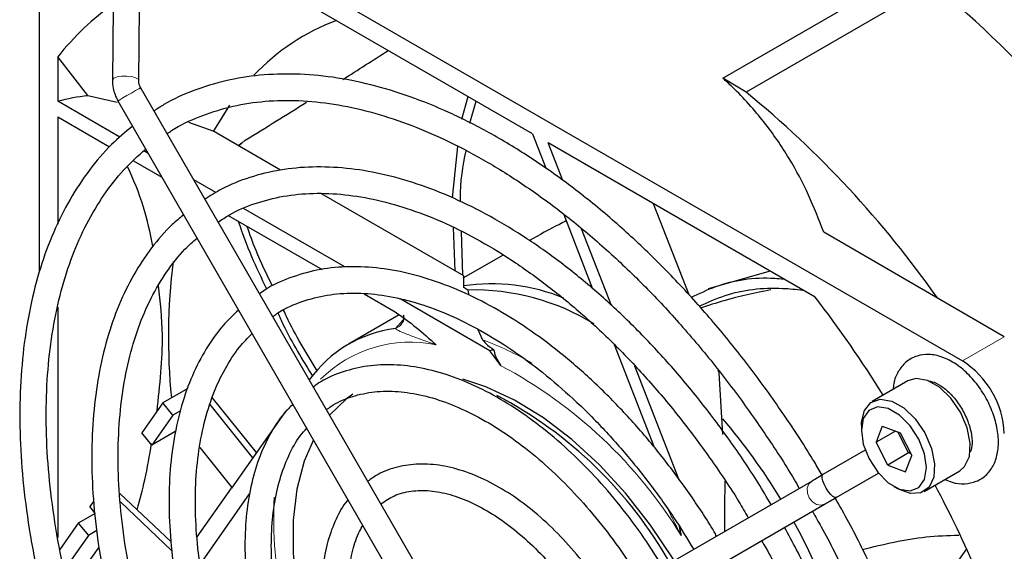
# Paper-space layout 'Blatt2' of a CAD drawing. Header units: millimetres. Extents: x 5 to 418, y 2 to 292.
# Tile 45 of 67: x 89 to 106, y 202 to 211. Entities that reach past the tile are written whole.
import ezdxf

# ---------------------------------------------------------------- set-up
doc = ezdxf.new("R2010")
doc.units = ezdxf.units.MM

psp = doc.layouts.new('Blatt2')

# ---------------------------------------------------------------- linework, layer by layer
at = {"color": 7, "linetype": 'Continuous', "lineweight": 25}
for p, q in [((90.357, 214.166), (105.206, 205.594)), ((97.962, 209.419), (92.837, 212.378)), ((101.169, 210.356), (104.525, 212.294)), ((104.708, 211.938), (101.561, 210.122)), ((89.65, 207.091), (89.65, 211.804)), ((90.892, 211.554), (90.879, 210.321)), ((91.323, 210.316), (91.337, 211.549)), ((89.959, 210.716), (89.959, 209.968)), ((90.466, 210.062), (89.959, 210.716)), ((101.561, 210.122), (101.169, 210.356)), ((96.372, 201.509), (91.356, 210.197)), ((91.007, 209.363), (89.959, 209.968)), ((90.466, 210.062), (90.959, 209.95)), ((90.971, 209.975), (95.987, 201.287)), ((96.772, 209.668), (96.874, 210.047)), ((96.906, 209.6), (97.009, 209.969)), ((89.959, 209.703), (90.832, 209.199)), ((89.959, 209.703), (89.959, 207.9)), ((92.163, 209.615), (92.573, 209.468)), ((93.716, 208.809), (92.573, 209.468)), ((93.118, 209.312), (93.01, 209.216)), ((97.962, 209.419), (98.19, 208.831)), ((91.483, 209.088), (91.409, 209.131)), ((93.056, 209.266), (93.003, 209.22)), ((96.612, 208.341), (96.705, 209.204)), ((102.726, 206.668), (98.227, 209.266)), ((98.473, 208.633), (98.227, 209.266)), ((91.235, 208.966), (91.713, 208.69)), ((92.625, 208.429), (92.253, 208.644)), ((96.804, 207.026), (94.406, 208.41)), ((94.796, 207.176), (93.092, 208.159)), ((100.599, 206.705), (100.003, 208.24)), ((92.834, 208.043), (94.414, 207.131)), ((98.489, 208.061), (98.974, 206.81)), ((96.657, 207.11), (96.627, 207.841)), ((99.29, 206.526), (98.788, 207.82)), ((96.784, 207.037), (96.763, 207.772)), ((105.913, 206.002), (102.869, 207.76)), ((97.467, 207.374), (96.786, 206.987)), ((96.803, 206.828), (96.804, 207.026)), ((101.965, 207.108), (100.919, 206.807)), ((96.873, 206.787), (96.803, 206.828)), ((96.873, 206.787), (96.888, 206.701)), ((95.122, 206.722), (95.648, 206.419)), ((97.241, 205.764), (95.73, 206.637)), ((89.959, 206.498), (89.959, 202.621)), ((95.715, 206.369), (94.861, 205.876)), ((95.748, 206.207), (95.74, 206.198)), ((97.039, 206.124), (97.116, 205.951)), ((99.339, 205.869), (100.01, 204.14)), ((97.429, 205.514), (97.241, 205.764)), ((100.425, 203.601), (99.685, 205.507)), ((101.108, 205.395), (101.092, 205.435)), ((101.169, 204.352), (101.108, 205.395)), ((92.152, 205.131), (91.73, 204.887)), ((104.286, 205.257), (103.685, 204.91)), ((93.309, 204.05), (92.563, 204.977)), ((91.73, 204.887), (91.376, 204.384)), ((91.898, 204.678), (91.73, 204.887)), ((93.248, 203.964), (92.527, 204.861)), ((91.898, 204.678), (91.544, 204.175)), ((92.027, 204.753), (91.898, 204.678)), ((93.79, 204.735), (92.886, 203.449)), ((103.504, 204.509), (103.504, 204.428)), ((103.855, 204.496), (103.751, 204.224)), ((103.855, 204.496), (104.157, 204.384)), ((91.544, 204.175), (91.376, 204.384)), ((91.949, 204.408), (91.544, 204.175)), ((104.078, 204.413), (103.751, 204.224)), ((104.301, 204.043), (104.12, 204.397)), ((104.157, 204.384), (104.354, 203.999)), ((92.352, 204.137), (92.895, 203.461)), ((103.948, 203.839), (103.751, 204.224)), ((103.57, 204.089), (102.857, 203.678)), ((104.301, 204.043), (103.948, 203.839)), ((104.249, 203.727), (104.354, 203.999)), ((104.301, 204.043), (104.319, 204.068)), ((104.338, 204.03), (104.301, 204.043)), ((103.948, 203.839), (104.249, 203.727)), ((103.079, 203.293), (103.792, 203.704)), ((104.56, 203.394), (105.161, 203.741)), ((102.672, 203.571), (97.656, 200.674)), ((104.052, 203.479), (104.123, 203.438)), ((91.005, 203.362), (91.87, 202.546)), ((92.31, 202.629), (92.886, 203.449)), ((92.357, 202.165), (93.192, 203.354)), ((90.564, 203.228), (90.501, 203.139)), ((90.585, 203.034), (90.501, 203.139)), ((91.015, 203.218), (91.879, 202.403)), ((97.878, 200.289), (102.894, 203.186)), ((90.587, 203.021), (90.303, 202.858)), ((90.303, 202.858), (89.993, 202.416)), ((90.303, 202.858), (90.475, 202.653)), ((90.475, 202.653), (90.068, 202.074)), ((90.618, 202.736), (90.475, 202.653)), ((90.653, 202.458), (90.463, 202.188)), ((105.277, 202.431), (104.194, 200.891))]:
    psp.add_line(p, q, dxfattribs=at)
at = {"color": 7, "linetype": 'Continuous', "lineweight": 18}
for p, q in [((95.649, 206.141), (95.782, 206.287)), ((105.206, 205.594), (105.913, 206.002))]:
    psp.add_line(p, q, dxfattribs=at)
at = {"color": 7, "linetype": 'Continuous', "lineweight": 18, "flags": 128}
for points in [[(91.205, 210.384), (91.122, 210.393), (91.036, 210.391), (90.96, 210.378), (90.905, 210.356), (90.88, 210.328), (90.879, 210.321)], [(91.323, 210.316), (91.313, 210.338), (91.272, 210.364), (91.205, 210.384)], [(91.27, 210.147), (91.2, 210.106), (91.125, 210.063), (91.056, 210.023), (91.003, 209.993), (90.975, 209.976), (90.971, 209.975)], [(91.356, 210.197), (91.352, 210.194), (91.323, 210.178), (91.27, 210.147)], [(95.74, 206.198), (95.713, 206.175), (95.649, 206.141)], [(102.672, 203.571), (102.62, 203.521), (102.593, 203.45), (102.595, 203.368), (102.626, 203.288), (102.68, 203.221), (102.75, 203.178), (102.825, 203.166), (102.894, 203.186), (102.894, 203.186)]]:
    psp.add_lwpolyline(points, dxfattribs=at)
at = {"color": 7, "linetype": 'Continuous', "lineweight": 25, "flags": 128}
for points in [[(92.853, 209.902), (92.594, 209.484), (92.583, 209.463)], [(104.616, 205.265), (104.424, 205.297), (104.286, 205.257)], [(100.348, 202.229), (100.33, 202.259), (99.95, 202.828), (99.535, 203.359), (99.091, 203.842), (98.625, 204.27), (98.146, 204.637), (97.66, 204.935), (97.177, 205.16), (96.788, 205.288)], [(105.161, 203.741), (105.245, 203.814), (105.325, 203.984), (105.34, 204.21), (105.288, 204.467), (105.175, 204.728), (105.013, 204.964), (104.819, 205.15), (104.616, 205.265)], [(94.933, 205.031), (94.825, 204.953), (94.542, 204.68)], [(103.504, 204.509), (103.506, 204.56), (103.554, 204.761), (103.663, 204.896), (103.823, 204.95), (104.015, 204.918)], [(103.956, 204.79), (103.778, 204.818), (103.632, 204.76), (103.537, 204.625), (103.504, 204.427), (103.537, 204.191), (103.633, 203.946), (103.779, 203.721), (103.958, 203.543), (104.148, 203.433), (104.327, 203.405), (104.472, 203.463), (104.567, 203.598), (104.6, 203.796), (104.567, 204.031), (104.472, 204.277), (104.326, 204.502), (104.147, 204.68), (103.956, 204.79)], [(104.015, 204.918), (104.218, 204.803), (104.412, 204.617), (104.574, 204.381), (104.687, 204.12), (104.739, 203.863), (104.724, 203.637), (104.644, 203.467), (104.508, 203.371), (104.33, 203.359), (104.129, 203.434), (104.123, 203.438)], [(94.267, 204.266), (94.114, 203.905), (93.99, 203.434), (93.928, 202.913), (93.928, 202.352), (93.99, 201.76), (94.114, 201.147), (94.296, 200.522), (94.534, 199.895), (94.825, 199.278), (94.922, 199.095)], [(103.079, 203.293), (103.079, 203.293), (103.058, 203.291), (103.022, 203.311), (102.988, 203.343), (102.949, 203.391), (102.91, 203.452), (102.877, 203.516), (102.855, 203.574), (102.844, 203.619), (102.845, 203.661), (102.857, 203.678), (102.857, 203.678)]]:
    psp.add_lwpolyline(points, dxfattribs=at)
at = {"color": 7, "linetype": 'Continuous', "lineweight": 25}
for centre, radius, start, end in [((93.44, 198.205), 17.764, 30.9975, 50.6326), ((93.561, 207.858), 4.598, 125.2404, 141.5725), ((95.969, 207.835), 3.732, 110.6143, 136.427), ((24.37, 321.595), 131.659, 302.32175, 302.71682), ((90.557, 196.66), 17.387, 35.0842, 50.7362), ((90.923, 206.182), 3.906, 96.7158, 104.2811), ((32.738, 308.266), 115.921, 301.3908, 301.99274), ((102.03, 205.995), 10.206, 172.8476, 185.7525), ((97.278, 203.762), 3.131, 67.2812, 98.8412), ((96.975, 202.919), 3.87, 58.4414, 91.5067), ((85.108, 193.202), 22.176, 32.1991, 37.3925), ((95.921, 204.038), 2.12, 97.363, 144.3415), ((98.276, 201.667), 4.226, 103.2051, 104.1704), ((104.378, 204.3), 1.537, 2.6055, 57.3945), ((94.023, 198.641), 7.191, 29.5616, 62.3293), ((93.385, 197.976), 10.233, 31.1321, 40.4884), ((85.023, 193.106), 22.297, 23.5689, 27.7925), ((93.896, 198.165), 9.696, 11.7837, 29.1088)]:
    psp.add_arc(centre, radius, start, end, dxfattribs=at)
at = {"color": 7, "linetype": 'Continuous', "lineweight": 18}
for centre, radius, start, end in [((95.902, 203.759), 2.15, 78.2922, 134.7546), ((95.366, 201.167), 5.094, 59.4475, 69.9132), ((93.699, 198.51), 7.935, 31.4792, 61.9628), ((101.129, 202.974), 7.53, 177.5142, 205.6706)]:
    psp.add_arc(centre, radius, start, end, dxfattribs=at)
at = {"color": 7, "linetype": 'Continuous', "lineweight": 25}
for points, knots in [([(104.525, 212.294), (104.817, 212.164), (105.46, 211.877), (106.516, 211.478), (107.295, 211.228), (107.685, 211.103)], [0, 0, 0, 0, 0.292322, 0.645449, 1, 1, 1, 1]), ([(90.879, 210.321), (90.881, 210.277), (90.886, 210.157), (90.938, 210.045), (90.971, 209.975)], [0, 0, 0, 0, 0.368002, 1, 1, 1, 1]), ([(91.356, 210.197), (91.349, 210.211), (91.333, 210.244), (91.324, 210.286), (91.323, 210.309), (91.323, 210.316)], [0, 0, 0, 0, 0.364163, 0.809948, 1, 1, 1, 1]), ([(102.841, 203.668), (102.798, 203.743), (102.6, 204.089), (102.208, 204.682), (101.667, 205.441), (101.092, 206.16), (100.492, 206.838), (99.868, 207.47), (99.226, 208.051), (98.57, 208.576), (97.904, 209.042), (97.233, 209.446), (96.562, 209.785), (95.895, 210.055), (95.236, 210.255), (94.591, 210.383), (93.965, 210.437), (93.363, 210.417), (92.788, 210.325), (92.249, 210.156), (91.848, 209.982), (91.642, 209.843), (91.589, 209.807)], [0, 0, 0, 0, 0.014731, 0.068506, 0.122286, 0.176074, 0.229877, 0.283697, 0.337539, 0.391407, 0.445303, 0.499226, 0.553173, 0.607132, 0.661076, 0.714965, 0.768749, 0.822366, 0.875759, 0.928905, 0.98183, 1, 1, 1, 1]), ([(102.869, 207.76), (102.789, 207.97), (102.628, 208.39), (102.297, 209.013), (101.877, 209.625), (101.48, 210.071), (101.222, 210.307), (101.169, 210.356)], [0, 0, 0, 0, 0.231083, 0.463124, 0.699476, 0.938163, 1, 1, 1, 1]), ([(91.804, 209.421), (91.829, 209.439), (91.995, 209.558), (92.341, 209.713), (92.841, 209.881), (93.379, 209.972), (93.944, 209.993), (94.534, 209.941), (95.143, 209.819), (95.769, 209.627), (96.406, 209.367), (97.049, 209.039), (97.695, 208.647), (98.339, 208.193), (98.975, 207.68), (99.599, 207.112), (100.206, 206.493), (100.791, 205.827), (101.352, 205.12), (101.879, 204.374), (102.248, 203.814), (102.428, 203.497), (102.457, 203.447)], [0, 0, 0, 0, 0.009634, 0.064983, 0.120373, 0.175583, 0.230512, 0.285158, 0.339576, 0.393841, 0.448017, 0.502152, 0.556278, 0.610407, 0.664552, 0.718719, 0.772908, 0.827117, 0.881343, 0.935582, 0.98983, 1, 1, 1, 1]), ([(91.218, 209.548), (91.098, 209.448), (90.835, 209.229), (90.484, 208.814), (90.157, 208.321), (89.881, 207.769), (89.657, 207.164), (89.488, 206.509), (89.375, 205.808), (89.318, 205.068), (89.317, 204.294), (89.374, 203.491), (89.486, 202.665), (89.654, 201.822), (89.876, 200.968), (90.149, 200.109), (90.473, 199.25), (90.846, 198.399), (91.193, 197.689), (91.431, 197.272), (91.513, 197.127)], [0, 0, 0, 0, 0.0474953, 0.104245, 0.1611899, 0.2183804, 0.2758084, 0.3334275, 0.3911777, 0.4490041, 0.5068645, 0.5647273, 0.622576, 0.6804047, 0.7382118, 0.7959987, 0.8537684, 0.9115248, 0.9692723, 1, 1, 1, 1]), ([(91.894, 197.347), (91.886, 197.36), (91.722, 197.638), (91.438, 198.2), (91.049, 199.027), (90.71, 199.866), (90.419, 200.706), (90.18, 201.543), (89.992, 202.37), (89.859, 203.18), (89.779, 203.967), (89.755, 204.727), (89.786, 205.452), (89.871, 206.138), (90.01, 206.78), (90.2, 207.373), (90.441, 207.913), (90.731, 208.396), (91.061, 208.821), (91.315, 209.049), (91.441, 209.162)], [0, 0, 0, 0, 0.002984, 0.061786, 0.120582, 0.179367, 0.238136, 0.296885, 0.355608, 0.414301, 0.472963, 0.531593, 0.590196, 0.648783, 0.707371, 0.765991, 0.824695, 0.883552, 0.942649, 1, 1, 1, 1]), ([(96.748, 208.276), (96.748, 208.292), (96.738, 208.605), (96.791, 208.877), (96.842, 209.134)], [0, 0, 0, 0, 0.053755, 1, 1, 1, 1]), ([(91.564, 207.524), (91.517, 207.75), (91.415, 208.237), (91.233, 208.649), (91.135, 208.87)], [0, 0, 0, 0, 0.463747, 1, 1, 1, 1]), ([(101.982, 203.173), (101.911, 203.295), (101.693, 203.666), (101.29, 204.258), (100.779, 204.941), (100.236, 205.584), (99.67, 206.182), (99.083, 206.731), (98.481, 207.226), (97.869, 207.662), (97.251, 208.036), (96.632, 208.345), (96.017, 208.585), (95.411, 208.754), (94.821, 208.85), (94.251, 208.872), (93.705, 208.821), (93.193, 208.694), (92.768, 208.528), (92.533, 208.377), (92.441, 208.318)], [0, 0, 0, 0, 0.0287968, 0.087256, 0.1457239, 0.2042073, 0.262713, 0.3212477, 0.3798171, 0.4384251, 0.4970727, 0.5557543, 0.6144523, 0.6731224, 0.7317035, 0.7901117, 0.8482546, 0.9060651, 0.9635447, 1, 1, 1, 1]), ([(92.664, 207.932), (92.726, 207.974), (92.918, 208.106), (93.284, 208.255), (93.755, 208.379), (94.261, 208.428), (94.792, 208.406), (95.344, 208.313), (95.914, 208.15), (96.496, 207.918), (97.085, 207.62), (97.676, 207.256), (98.264, 206.831), (98.845, 206.349), (99.412, 205.812), (99.96, 205.225), (100.486, 204.595), (100.981, 203.924), (101.353, 203.373), (101.546, 203.04), (101.598, 202.951)], [0, 0, 0, 0, 0.02852, 0.0891, 0.149632, 0.209829, 0.269607, 0.329023, 0.388188, 0.44721, 0.506166, 0.565107, 0.624053, 0.683023, 0.742023, 0.801053, 0.86011, 0.919188, 0.978282, 1, 1, 1, 1]), ([(92.076, 208.049), (92.013, 207.997), (91.815, 207.838), (91.532, 207.503), (91.23, 207.05), (90.98, 206.536), (90.782, 205.97), (90.639, 205.355), (90.553, 204.696), (90.523, 204), (90.55, 203.272), (90.633, 202.519), (90.773, 201.746), (90.966, 200.962), (91.212, 200.171), (91.508, 199.381), (91.855, 198.599), (92.144, 198.01), (92.329, 197.691), (92.37, 197.622)], [0, 0, 0, 0, 0.029722, 0.092093, 0.154716, 0.217677, 0.280969, 0.344522, 0.408244, 0.472057, 0.535902, 0.599737, 0.663546, 0.727326, 0.791077, 0.854804, 0.918512, 0.982207, 1, 1, 1, 1]), ([(98.531, 207.951), (98.493, 207.932), (98.277, 207.828), (98.077, 207.714), (97.912, 207.62)], [0, 0, 0, 0, 0.179736, 1, 1, 1, 1]), ([(93.483, 206.804), (93.396, 206.985), (93.212, 207.361), (93.076, 207.744), (93.006, 207.944)], [0, 0, 0, 0, 0.479569, 1, 1, 1, 1]), ([(93.58, 206.851), (93.482, 207.051), (93.319, 207.385), (93.197, 207.726), (93.148, 207.862)], [0, 0, 0, 0, 0.600184, 1, 1, 1, 1]), ([(92.754, 197.844), (92.647, 198.037), (92.405, 198.477), (92.076, 199.183), (91.763, 199.951), (91.5, 200.721), (91.288, 201.487), (91.129, 202.241), (91.023, 202.977), (90.973, 203.687), (90.977, 204.367), (91.035, 205.009), (91.147, 205.608), (91.311, 206.159), (91.524, 206.659), (91.788, 207.099), (92.049, 207.437), (92.238, 207.601), (92.307, 207.661)], [0, 0, 0, 0, 0.051093, 0.116235, 0.181362, 0.246465, 0.311538, 0.376574, 0.441565, 0.50651, 0.57141, 0.636277, 0.701135, 0.766017, 0.830996, 0.896176, 0.961688, 1, 1, 1, 1]), ([(101.064, 202.643), (101.05, 202.667), (100.909, 202.916), (100.604, 203.368), (100.15, 203.986), (99.663, 204.564), (99.153, 205.097), (98.622, 205.58), (98.078, 206.008), (97.524, 206.375), (96.966, 206.679), (96.41, 206.915), (95.862, 207.08), (95.327, 207.173), (94.813, 207.19), (94.323, 207.135), (93.869, 207), (93.547, 206.861), (93.392, 206.747), (93.361, 206.724)], [0, 0, 0, 0, 0.0070802, 0.0723089, 0.1375488, 0.2028115, 0.2681088, 0.3334522, 0.3988515, 0.4643127, 0.5298341, 0.5953991, 0.6609478, 0.7263829, 0.791566, 0.8563412, 0.9206041, 0.9843874, 1, 1, 1, 1]), ([(100.636, 206.664), (100.772, 206.729), (101.195, 206.933), (101.736, 207.014), (102.144, 206.98), (102.195, 206.975)], [0, 0, 0, 0, 0.293793, 0.912741, 1, 1, 1, 1]), ([(91.632, 204.749), (91.681, 205.185), (91.763, 205.932), (91.689, 206.588), (91.658, 206.861)], [0, 0, 0, 0, 0.5838927, 1, 1, 1, 1]), ([(100.768, 206.515), (100.912, 206.58), (101.338, 206.773), (101.941, 206.846), (102.405, 206.799), (102.52, 206.788)], [0, 0, 0, 0, 0.277819, 0.820778, 1, 1, 1, 1]), ([(101.979, 206.792), (101.712, 206.737), (101.306, 206.653), (100.925, 206.527), (100.795, 206.484)], [0, 0, 0, 0, 0.657967, 1, 1, 1, 1]), ([(93.583, 206.34), (93.606, 206.357), (93.74, 206.46), (94.025, 206.583), (94.438, 206.704), (94.887, 206.747), (95.361, 206.721), (95.856, 206.623), (96.367, 206.456), (96.888, 206.221), (97.414, 205.92), (97.939, 205.557), (98.458, 205.135), (98.964, 204.658), (99.452, 204.132), (99.915, 203.562), (100.329, 202.99), (100.569, 202.598), (100.678, 202.42)], [0, 0, 0, 0, 0.013675, 0.08174, 0.149943, 0.217659, 0.284703, 0.351184, 0.417305, 0.483246, 0.549126, 0.614999, 0.680902, 0.74685, 0.812845, 0.878881, 0.944949, 1, 1, 1, 1]), ([(93.006, 206.45), (92.917, 206.366), (92.715, 206.175), (92.454, 205.803), (92.219, 205.353), (92.038, 204.846), (91.911, 204.291), (91.84, 203.693), (91.827, 203.059), (91.871, 202.395), (91.971, 201.708), (92.126, 201.007), (92.334, 200.298), (92.593, 199.587), (92.904, 198.886), (93.139, 198.405), (93.279, 198.167), (93.288, 198.152)], [0, 0, 0, 0, 0.055347, 0.126175, 0.197484, 0.269317, 0.341577, 0.414114, 0.486789, 0.559502, 0.632191, 0.704838, 0.777439, 0.850001, 0.922532, 0.995044, 1, 1, 1, 1]), ([(94.259, 205.338), (94.084, 205.62), (93.869, 205.967), (93.702, 206.333), (93.672, 206.4)], [0, 0, 0, 0, 0.815239, 1, 1, 1, 1]), ([(94.333, 205.426), (94.148, 205.726), (93.943, 206.059), (93.783, 206.411), (93.766, 206.446)], [0, 0, 0, 0, 0.898141, 1, 1, 1, 1]), ([(95.648, 206.419), (95.766, 206.336), (95.999, 206.172), (96.225, 205.965), (96.337, 205.866), (96.339, 205.865)], [0, 0, 0, 0, 0.506262, 0.994029, 1, 1, 1, 1]), ([(95.783, 206.364), (95.784, 206.363), (95.785, 206.362), (95.793, 206.32), (95.783, 206.251), (95.751, 206.217), (95.737, 206.203)], [0, 0, 0, 0, 0.215872, 0.45982, 0.775025, 1, 1, 1, 1]), ([(93.676, 198.376), (93.597, 198.518), (93.396, 198.88), (93.121, 199.481), (92.849, 200.166), (92.629, 200.853), (92.459, 201.532), (92.343, 202.196), (92.281, 202.837), (92.273, 203.448), (92.32, 204.023), (92.42, 204.554), (92.571, 205.037), (92.772, 205.465), (92.992, 205.809), (93.163, 205.981), (93.235, 206.053)], [0, 0, 0, 0, 0.04851, 0.123435, 0.198335, 0.273195, 0.348001, 0.42274, 0.497405, 0.571994, 0.646522, 0.721027, 0.795565, 0.870264, 0.945323, 1, 1, 1, 1]), ([(97.116, 205.951), (97.134, 205.93), (97.182, 205.873), (97.261, 205.816), (97.31, 205.781)], [0, 0, 0, 0, 0.38016, 1, 1, 1, 1]), ([(97.31, 205.781), (97.317, 205.747), (97.327, 205.694), (97.369, 205.603), (97.405, 205.55), (97.429, 205.514)], [0, 0, 0, 0, 0.391489, 0.591655, 1, 1, 1, 1]), ([(104.918, 203.601), (104.956, 203.582), (105.063, 203.53), (105.244, 203.515), (105.45, 203.555), (105.624, 203.671), (105.746, 203.845), (105.811, 204.058), (105.821, 204.305), (105.773, 204.579), (105.669, 204.861), (105.516, 205.128), (105.324, 205.362), (105.103, 205.549), (104.872, 205.667), (104.648, 205.713), (104.435, 205.686), (104.249, 205.585), (104.118, 205.418), (104.05, 205.258), (104.043, 205.149), (104.041, 205.115)], [0, 0, 0, 0, 0.029219, 0.082814, 0.133515, 0.187748, 0.239725, 0.292719, 0.349452, 0.408976, 0.468866, 0.528626, 0.588641, 0.649317, 0.711248, 0.765741, 0.816909, 0.872087, 0.924368, 0.976828, 1, 1, 1, 1]), ([(100.161, 202.121), (100.04, 202.311), (99.798, 202.692), (99.391, 203.223), (98.959, 203.715), (98.502, 204.16), (98.029, 204.551), (97.545, 204.884), (97.056, 205.153), (96.567, 205.354), (96.087, 205.484), (95.621, 205.539), (95.178, 205.519), (94.767, 205.42), (94.461, 205.297), (94.309, 205.185), (94.268, 205.154)], [0, 0, 0, 0, 0.074868, 0.149764, 0.224705, 0.299713, 0.374812, 0.450017, 0.525331, 0.600728, 0.676088, 0.751203, 0.825784, 0.899563, 0.972488, 1, 1, 1, 1]), ([(104.64, 205.252), (104.658, 205.251), (104.708, 205.249), (104.841, 205.185), (104.999, 205.056), (105.148, 204.876), (105.269, 204.664), (105.348, 204.443), (105.377, 204.245), (105.364, 204.108), (105.344, 204.07), (105.337, 204.058)], [0, 0, 0, 0, 0.073882, 0.198638, 0.321254, 0.445504, 0.571454, 0.697515, 0.821423, 0.942076, 1, 1, 1, 1]), ([(94.49, 204.77), (94.514, 204.789), (94.631, 204.885), (94.883, 204.989), (95.242, 205.079), (95.637, 205.092), (96.055, 205.036), (96.491, 204.909), (96.939, 204.714), (97.392, 204.454), (97.845, 204.132), (98.289, 203.752), (98.72, 203.319), (99.129, 202.839), (99.484, 202.364), (99.685, 202.038), (99.772, 201.896)], [0, 0, 0, 0, 0.020183, 0.099284, 0.178675, 0.257054, 0.334229, 0.410572, 0.4865, 0.562289, 0.638066, 0.713895, 0.789805, 0.865794, 0.941845, 1, 1, 1, 1]), ([(93.922, 204.864), (93.872, 204.814), (93.723, 204.668), (93.528, 204.359), (93.338, 203.946), (93.205, 203.479), (93.126, 202.967), (93.105, 202.417), (93.141, 201.836), (93.234, 201.233), (93.382, 200.618), (93.582, 199.996), (93.836, 199.38), (94.043, 198.936), (94.176, 198.709), (94.195, 198.676)], [0, 0, 0, 0, 0.042664, 0.126207, 0.210589, 0.295847, 0.381751, 0.46801, 0.554396, 0.640751, 0.727035, 0.813243, 0.899387, 0.98549, 1, 1, 1, 1]), ([(94.582, 198.899), (94.519, 199.013), (94.351, 199.317), (94.126, 199.829), (93.906, 200.423), (93.738, 201.014), (93.622, 201.592), (93.561, 202.149), (93.553, 202.677), (93.599, 203.166), (93.697, 203.611), (93.846, 204.001), (94, 204.287), (94.118, 204.418), (94.155, 204.46)], [0, 0, 0, 0, 0.0542172, 0.1448827, 0.2354941, 0.3260206, 0.416433, 0.5067082, 0.5968378, 0.6868466, 0.7768128, 0.866871, 0.9573349, 1, 1, 1, 1]), ([(91.295, 203.088), (91.342, 203.256), (91.447, 203.633), (91.507, 204), (91.54, 204.203)], [0, 0, 0, 0, 0.445221, 1, 1, 1, 1]), ([(99.239, 201.588), (99.199, 201.655), (99.064, 201.881), (98.793, 202.238), (98.436, 202.647), (98.054, 203.008), (97.656, 203.314), (97.248, 203.558), (96.839, 203.735), (96.435, 203.84), (96.045, 203.869), (95.683, 203.817), (95.391, 203.717), (95.241, 203.607), (95.185, 203.566)], [0, 0, 0, 0, 0.0375401, 0.1285106, 0.2195659, 0.31077, 0.4021822, 0.4938408, 0.5857244, 0.6775991, 0.7689249, 0.8589656, 0.9472335, 1, 1, 1, 1]), ([(102.857, 203.678), (102.82, 203.656), (102.747, 203.614), (102.696, 203.585), (102.672, 203.571)], [0, 0, 0, 0, 0.50726, 1, 1, 1, 1]), ([(101.202, 202.722), (101.202, 202.765), (101.201, 203.061), (101.205, 203.335), (101.209, 203.569)], [0, 0, 0, 0, 0.146684, 1, 1, 1, 1]), ([(95.405, 203.185), (95.478, 203.235), (95.63, 203.338), (95.909, 203.41), (96.225, 203.418), (96.567, 203.353), (96.924, 203.221), (97.289, 203.022), (97.654, 202.761), (98.012, 202.443), (98.353, 202.074), (98.638, 201.712), (98.793, 201.465), (98.854, 201.366)], [0, 0, 0, 0, 0.09254, 0.191968, 0.28944, 0.384006, 0.476917, 0.569247, 0.66149, 0.753835, 0.846358, 0.939042, 1, 1, 1, 1]), ([(94.852, 203.253), (94.847, 203.248), (94.762, 203.157), (94.643, 202.928), (94.503, 202.566), (94.424, 202.151), (94.4, 201.697), (94.435, 201.212), (94.526, 200.707), (94.673, 200.193), (94.865, 199.687), (95.03, 199.362), (95.11, 199.204)], [0, 0, 0, 0, 0.006904, 0.113992, 0.222872, 0.333533, 0.445328, 0.557574, 0.669794, 0.781861, 0.893777, 1, 1, 1, 1]), ([(102.748, 190.467), (102.819, 190.502), (103.056, 190.619), (103.417, 190.891), (103.827, 191.276), (104.188, 191.727), (104.501, 192.237), (104.762, 192.804), (104.971, 193.424), (105.124, 194.093), (105.222, 194.805), (105.263, 195.555), (105.248, 196.338), (105.176, 197.148), (105.047, 197.979), (104.865, 198.826), (104.628, 199.682), (104.34, 200.541), (104.003, 201.399), (103.616, 202.246), (103.301, 202.877), (103.103, 203.215), (103.063, 203.284)], [0, 0, 0, 0, 0.022814, 0.075557, 0.1283, 0.181156, 0.234214, 0.287502, 0.341002, 0.394665, 0.448434, 0.502262, 0.556113, 0.60996, 0.663792, 0.717604, 0.771397, 0.825171, 0.87893, 0.932678, 0.986419, 1, 1, 1, 1]), ([(102.894, 203.186), (102.919, 203.2), (102.969, 203.229), (103.042, 203.271), (103.079, 203.293)], [0, 0, 0, 0, 0.492734, 1, 1, 1, 1]), ([(102.678, 203.061), (102.728, 202.973), (102.933, 202.62), (103.251, 201.98), (103.626, 201.149), (103.951, 200.309), (104.228, 199.469), (104.453, 198.635), (104.626, 197.812), (104.744, 197.008), (104.808, 196.227), (104.817, 195.477), (104.771, 194.762), (104.671, 194.088), (104.518, 193.459), (104.313, 192.881), (104.059, 192.356), (103.756, 191.888), (103.407, 191.479), (103.011, 191.139), (102.716, 190.929), (102.543, 190.852), (102.529, 190.846)], [0, 0, 0, 0, 0.017896, 0.072149, 0.126394, 0.180629, 0.234848, 0.289046, 0.34322, 0.397365, 0.451481, 0.505569, 0.559633, 0.613688, 0.667749, 0.72185, 0.776045, 0.830404, 0.885004, 0.939903, 0.995098, 1, 1, 1, 1]), ([(95.498, 199.428), (95.44, 199.539), (95.299, 199.806), (95.127, 200.243), (94.98, 200.723), (94.887, 201.191), (94.847, 201.636), (94.86, 202.047), (94.926, 202.412), (95.011, 202.675), (95.087, 202.793), (95.109, 202.829)], [0, 0, 0, 0, 0.087962, 0.211626, 0.335105, 0.458307, 0.581155, 0.703629, 0.825843, 0.948087, 1, 1, 1, 1]), ([(100.433, 202.811), (100.444, 202.76), (100.455, 202.708), (100.466, 202.656), (100.466, 202.654)], [0, 0, 0, 0, 0.965862, 1, 1, 1, 1]), ([(101.892, 191.949), (101.923, 191.963), (102.11, 192.047), (102.416, 192.269), (102.801, 192.615), (103.136, 193.029), (103.422, 193.502), (103.658, 194.03), (103.84, 194.611), (103.966, 195.24), (104.037, 195.91), (104.051, 196.616), (104.007, 197.352), (103.908, 198.111), (103.753, 198.887), (103.544, 199.674), (103.283, 200.466), (102.972, 201.254), (102.618, 202.034), (102.345, 202.539), (102.209, 202.791)], [0, 0, 0, 0, 0.011518, 0.068724, 0.125897, 0.183192, 0.24075, 0.298626, 0.35679, 0.41517, 0.473683, 0.532261, 0.590856, 0.649436, 0.707991, 0.766518, 0.82502, 0.883501, 0.941966, 1, 1, 1, 1]), ([(103.521, 202.418), (103.879, 202.505), (104.42, 202.637), (104.962, 202.653), (105.145, 202.659)], [0, 0, 0, 0, 0.660505, 1, 1, 1, 1]), ([(101.823, 202.567), (101.838, 202.542), (101.996, 202.273), (102.259, 201.743), (102.606, 200.982), (102.902, 200.211), (103.149, 199.442), (103.344, 198.679), (103.486, 197.93), (103.574, 197.202), (103.607, 196.501), (103.586, 195.833), (103.51, 195.204), (103.381, 194.619), (103.201, 194.084), (102.971, 193.603), (102.694, 193.178), (102.37, 192.815), (102.03, 192.528), (101.781, 192.394), (101.669, 192.334)], [0, 0, 0, 0, 0.0062621, 0.0653643, 0.1244582, 0.1835364, 0.2425914, 0.3016165, 0.3606053, 0.4195532, 0.4784588, 0.5373262, 0.5961697, 0.6550116, 0.7138935, 0.7728899, 0.8321057, 0.891662, 0.9516494, 1, 1, 1, 1])]:
    psp.add_open_spline(points, degree=3, knots=knots, dxfattribs=at)
at = {"color": 7, "linetype": 'Continuous', "lineweight": 18}
for points, knots in [([(96.339, 205.865), (96.252, 205.896), (96.052, 205.966), (95.829, 206.048), (95.685, 206.11), (95.659, 206.133), (95.649, 206.141)], [0, 0, 0, 0, 0.302201, 0.699126, 0.892678, 1, 1, 1, 1]), ([(100.466, 202.654), (100.426, 202.73), (100.353, 202.87), (100.285, 203.012), (100.254, 203.077)], [0, 0, 0, 0, 0.546118, 1, 1, 1, 1])]:
    psp.add_open_spline(points, degree=3, knots=knots, dxfattribs=at)

doc.saveas('drawing.dxf')
